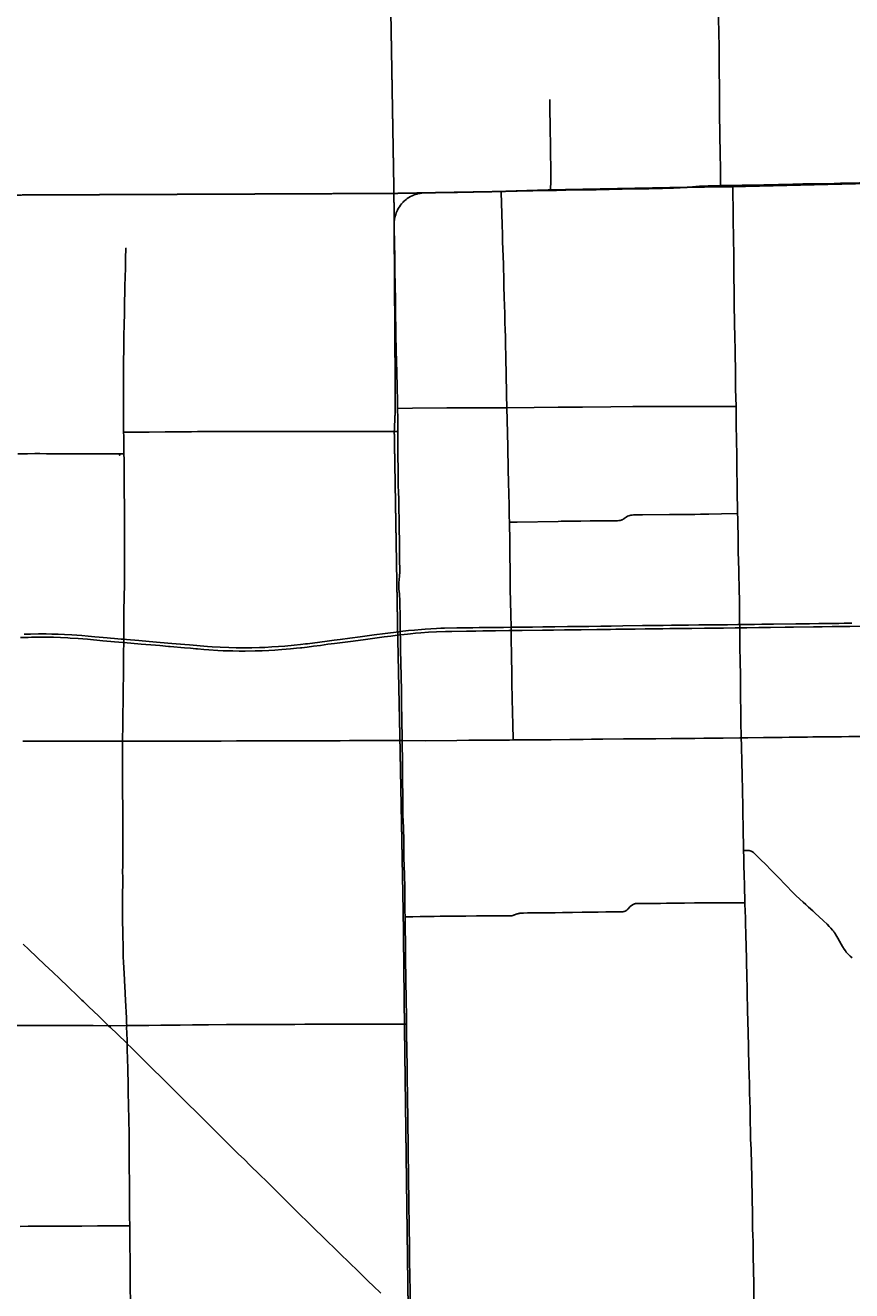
# Model space of a CAD drawing. Header units: feet. Extents: x 2113747 to 2516209, y 960708 to 1356798.
# Tile 82 of 92: x 2346170 to 2365257, y 1119233 to 1148475. Entities that reach past the tile are written whole.
import ezdxf

# ---------------------------------------------------------------- set-up
doc = ezdxf.new("R2010")
doc.units = ezdxf.units.FT
doc.header["$LTSCALE"] = 20
doc.header["$MEASUREMENT"] = 0
doc.linetypes.add('OhDOT_USTN3', pattern=[0.22, 0.165, -0.055])
for name, color, linetype in [('GM_X_County_Road', 3, 'Continuous'), ('GM_X_Interstate_Location', 251, 'Continuous'), ('GM_X_Interstate_Route', 1, 'Continuous'), ('GM_X_State_Route', 1, 'Continuous'), ('GM_X_Township', 251, 'OhDOT_USTN3'), ('GM_X_Township_Road', 4, 'Continuous'), ('GM_X_Unincorporated_Location', 2, 'Continuous')]:
    doc.layers.add(name, color=color, linetype=linetype)
doc.styles.add('Styledgn030', font='dgn030.shx')

msp = doc.modelspace()

# ---------------------------------------------------------------- linework, layer by layer
at = {"layer": 'GM_X_County_Road', "flags": 128}
for points in [[(2362229, 1144770), (2362229, 1144788), (2362229, 1144868), (2362223, 1145193), (2362218, 1145476), (2362211, 1145974), (2362206, 1146411), (2362204, 1146690), (2362201, 1147021), (2362199, 1147444), (2362197, 1147681), (2362193, 1147953), (2362185, 1148324), (2362181, 1148613), (2362178, 1148928), (2362174, 1149322), (2362174, 1149355)], [(2362508, 1144775), (2362725, 1144780), (2363230, 1144790), (2363896, 1144804), (2364132, 1144808), (2364854, 1144819), (2364998, 1144823), (2365868, 1144841), (2366068, 1144845), (2366511, 1144854), (2366776, 1144860), (2367252, 1144869), (2367631, 1144872)], [(2354963, 1144450), (2354992, 1144472), (2355027, 1144495), (2355064, 1144516), (2355102, 1144535), (2355138, 1144551), (2355175, 1144564), (2355203, 1144572)], [(2355203, 1144572), (2355215, 1144576), (2355253, 1144585), (2355292, 1144591), (2355331, 1144595), (2355422, 1144600), (2355494, 1144601), (2356154, 1144612), (2356522, 1144620), (2357161, 1144633)], [(2357161, 1144633), (2358258, 1144654), (2358303, 1144655)], [(2357291, 1139637), (2357286, 1139935), (2357275, 1140433), (2357268, 1140753), (2357262, 1141166), (2357258, 1141265), (2357253, 1141448), (2357249, 1141602), (2357244, 1141801), (2357236, 1142014), (2357231, 1142167), (2357224, 1142466), (2357221, 1142673), (2357217, 1142837), (2357214, 1142928), (2357208, 1143155), (2357202, 1143289), (2357195, 1143492), (2357191, 1143671), (2357186, 1143838), (2357178, 1144143), (2357172, 1144350), (2357161, 1144633)], [(2358303, 1144655), (2358435, 1144658), (2358651, 1144661), (2359354, 1144676), (2359954, 1144689), (2360197, 1144694), (2360571, 1144699), (2360741, 1144701), (2360886, 1144703), (2361139, 1144710), (2361296, 1144718), (2361499, 1144732), (2361656, 1144746), (2361744, 1144754), (2361829, 1144759), (2361944, 1144763), (2362229, 1144770)], [(2362229, 1144770), (2362243, 1144770), (2362508, 1144775)], [(2362587, 1139668), (2362577, 1140071), (2362574, 1140343), (2362571, 1140592), (2362568, 1140779), (2362565, 1141045), (2362561, 1141196), (2362559, 1141264), (2362558, 1141300), (2362553, 1141549), (2362544, 1142070), (2362539, 1142372), (2362537, 1142625), (2362537, 1142782), (2362534, 1143110), (2362525, 1143599), (2362521, 1143939), (2362519, 1144060), (2362517, 1144237), (2362510, 1144585), (2362508, 1144775)], [(2354700, 1143996), (2354706, 1144027), (2354715, 1144066), (2354725, 1144104), (2354737, 1144138), (2354750, 1144172), (2354766, 1144205), (2354785, 1144240), (2354809, 1144279), (2354835, 1144316)], [(2354835, 1144316), (2354836, 1144317), (2354862, 1144351), (2354882, 1144373)], [(2354882, 1144373), (2354896, 1144390), (2354912, 1144407), (2354928, 1144422), (2354963, 1144450)], [(2354691, 1143890), (2354693, 1143936), (2354698, 1143982), (2354700, 1143996)], [(2354769, 1139623), (2354766, 1139722), (2354765, 1139830), (2354764, 1139912), (2354761, 1139990), (2354759, 1140056), (2354755, 1140220), (2354751, 1140351), (2354750, 1140489), (2354746, 1140673), (2354741, 1140778), (2354733, 1140899), (2354721, 1141870), (2354720, 1141997), (2354718, 1142207), (2354715, 1142381), (2354712, 1142561), (2354708, 1142699), (2354704, 1142879), (2354703, 1142942), (2354702, 1143020), (2354702, 1143155), (2354701, 1143227), (2354698, 1143335), (2354696, 1143424), (2354695, 1143568), (2354693, 1143657), (2354691, 1143755), (2354691, 1143794), (2354690, 1143850), (2354691, 1143886), (2354691, 1143890)], [(2348441, 1139071), (2348439, 1139389), (2348439, 1139737), (2348439, 1139956), (2348438, 1140147), (2348438, 1140377), (2348439, 1140446), (2348440, 1140665), (2348441, 1140721), (2348441, 1140774), (2348443, 1140918), (2348445, 1141040), (2348447, 1141174), (2348449, 1141312), (2348452, 1141548), (2348457, 1141830), (2348459, 1141978), (2348459, 1142107), (2348466, 1142284), (2348470, 1142475), (2348476, 1142632), (2348482, 1142895), (2348486, 1143098), (2348493, 1143311), (2348493, 1143316), (2348494, 1143320), (2348495, 1143323), (2348497, 1143326)], [(2354773, 1139088), (2354772, 1139101), (2354771, 1139391), (2354769, 1139623)], [(2357351, 1136991), (2357349, 1137128), (2357342, 1137384), (2357332, 1137909), (2357325, 1138207), (2357317, 1138722), (2357310, 1139060), (2357291, 1139637)], [(2362623, 1137196), (2362614, 1137757), (2362605, 1138295), (2362602, 1138545), (2362597, 1138873), (2362591, 1139257), (2362587, 1139668)], [(2348441, 1139071), (2348505, 1139072), (2348824, 1139074), (2349034, 1139075), (2349398, 1139078), (2349572, 1139080), (2349731, 1139081), (2349861, 1139082), (2350005, 1139083), (2350149, 1139085), (2350300, 1139086), (2350451, 1139087), (2350615, 1139088), (2350743, 1139089), (2350825, 1139089), (2350950, 1139088), (2351078, 1139088), (2351157, 1139089), (2351331, 1139089), (2351459, 1139089), (2351590, 1139088), (2352085, 1139088), (2352239, 1139087), (2352476, 1139087), (2352692, 1139086), (2352925, 1139086), (2353076, 1139086), (2353319, 1139086), (2353476, 1139086), (2353762, 1139086), (2354125, 1139086), (2354224, 1139086), (2354339, 1139086), (2354483, 1139087), (2354654, 1139087), (2354761, 1139088), (2354773, 1139088)], [(2348448, 1138570), (2348447, 1138710), (2348444, 1138850), (2348442, 1138982), (2348441, 1139071)], [(2354873, 1131944), (2354864, 1132461), (2354860, 1132769), (2354859, 1132900), (2354855, 1133104), (2354849, 1133422), (2354842, 1133753), (2354837, 1134035), (2354832, 1134344), (2354831, 1134388), (2354829, 1134464), (2354828, 1134508), (2354824, 1134810), (2354819, 1135124), (2354818, 1135226), (2354815, 1135275), (2354810, 1135334), (2354798, 1135448), (2354795, 1135487), (2354794, 1135527), (2354795, 1135556), (2354799, 1135606), (2354804, 1135651), (2354808, 1135687), (2354811, 1135723), (2354813, 1135743), (2354816, 1135775), (2354817, 1135814), (2354817, 1135903), (2354814, 1136099), (2354812, 1136401), (2354805, 1136991), (2354796, 1137365), (2354794, 1137519), (2354789, 1137692), (2354783, 1137829), (2354780, 1137967), (2354778, 1138084), (2354778, 1138262), (2354777, 1138471), (2354777, 1138759), (2354773, 1139088)], [(2345999, 1138575), (2346222, 1138575), (2346392, 1138576), (2346507, 1138576), (2346661, 1138574), (2346865, 1138574), (2346999, 1138574), (2347255, 1138574), (2347455, 1138573), (2347547, 1138572), (2347724, 1138572), (2347846, 1138571), (2347901, 1138570), (2347966, 1138569), (2348162, 1138568), (2348290, 1138569), (2348365, 1138570), (2348448, 1138570)], [(2357435, 1131959), (2357428, 1132321), (2357424, 1132586), (2357417, 1132927), (2357410, 1133265), (2357408, 1133515), (2357401, 1133862), (2357397, 1134039), (2357394, 1134180), (2357390, 1134432), (2357390, 1134487), (2357388, 1134564), (2357383, 1134858), (2357372, 1135452), (2357365, 1135842), (2357360, 1136256), (2357357, 1136541), (2357351, 1136991)], [(2362626, 1137074), (2362623, 1137196)], [(2362685, 1133456), (2362681, 1133775), (2362676, 1134109), (2362671, 1134526), (2362671, 1134552), (2362670, 1134626), (2362669, 1134667), (2362665, 1134995), (2362663, 1135244), (2362660, 1135375), (2362649, 1135884), (2362638, 1136310), (2362634, 1136671), (2362629, 1136957), (2362626, 1137074)], [(2362707, 1132008), (2362706, 1132059), (2362699, 1132337), (2362697, 1132547), (2362694, 1132695), (2362691, 1132876), (2362689, 1133128), (2362685, 1133456)], [(2354873, 1131944), (2355424, 1131943), (2356136, 1131949), (2356415, 1131951), (2356786, 1131954), (2357354, 1131958), (2357435, 1131959)], [(2357435, 1131959), (2357785, 1131962), (2358165, 1131964), (2358316, 1131966), (2358749, 1131971), (2359058, 1131974), (2359248, 1131975), (2359511, 1131978), (2359986, 1131982), (2360177, 1131984), (2360406, 1131984), (2360735, 1131989), (2361089, 1131992), (2361329, 1131994), (2361637, 1131997), (2361844, 1131999), (2362287, 1132003), (2362677, 1132008), (2362707, 1132008)], [(2362707, 1132008), (2362861, 1132009), (2363222, 1132013), (2363324, 1132014), (2363651, 1132019), (2363815, 1132022), (2364234, 1132027), (2364356, 1132029), (2364474, 1132030), (2364779, 1132033), (2365019, 1132035), (2365189, 1132036), (2365540, 1132041), (2365767, 1132044), (2366341, 1132050), (2366594, 1132052), (2366886, 1132056), (2367096, 1132057), (2367506, 1132062), (2367673, 1132065), (2367880, 1132066), (2367974, 1132067)], [(2362760, 1129408), (2362758, 1129592), (2362754, 1129769), (2362752, 1129943), (2362746, 1130271), (2362744, 1130337), (2362743, 1130435), (2362735, 1130776), (2362725, 1131160), (2362719, 1131429), (2362712, 1131829), (2362707, 1132008)], [(2346112, 1131930), (2346312, 1131931), (2346443, 1131931), (2346919, 1131930), (2347116, 1131930), (2347362, 1131930), (2347582, 1131930), (2347811, 1131929), (2347952, 1131929), (2348339, 1131928), (2348413, 1131928)], [(2348413, 1131928), (2348477, 1131928), (2348609, 1131929), (2348786, 1131929), (2349301, 1131929), (2349714, 1131929), (2349849, 1131930), (2350016, 1131931), (2350413, 1131933), (2350692, 1131935), (2351047, 1131936), (2351394, 1131939), (2351604, 1131939), (2351837, 1131940), (2352060, 1131940), (2352372, 1131941), (2352532, 1131941), (2352900, 1131941), (2353123, 1131942), (2353270, 1131942), (2353444, 1131943), (2353654, 1131944), (2353946, 1131944), (2354081, 1131945), (2354481, 1131944), (2354873, 1131944)], [(2354941, 1127874), (2354938, 1128011), (2354937, 1128215), (2354932, 1128550), (2354926, 1128841), (2354921, 1129048), (2354916, 1129225), (2354912, 1129415), (2354910, 1129622), (2354903, 1129940), (2354893, 1130225), (2354887, 1130409), (2354888, 1130484), (2354892, 1130641), (2354890, 1130759), (2354884, 1130923), (2354882, 1131104), (2354879, 1131471), (2354875, 1131877), (2354873, 1131944)], [(2362792, 1128199), (2362789, 1128289), (2362782, 1128514), (2362779, 1128605), (2362773, 1128835), (2362769, 1129055), (2362764, 1129242), (2362760, 1129408)], [(2362837, 1126399), (2362835, 1126478), (2362833, 1126573), (2362828, 1126760), (2362824, 1126934), (2362819, 1127157), (2362811, 1127485), (2362805, 1127705), (2362801, 1127869), (2362798, 1127977), (2362792, 1128199)], [(2354974, 1125395), (2354972, 1125565), (2354968, 1125958), (2354960, 1126401), (2354953, 1126936), (2354951, 1127143), (2354943, 1127730), (2354941, 1127874)], [(2362998, 1119043), (2362993, 1119466), (2362989, 1119627), (2362987, 1119784), (2362984, 1119958), (2362978, 1120335), (2362972, 1120542), (2362969, 1120640), (2362966, 1120988), (2362942, 1122214), (2362935, 1122433), (2362932, 1122502), (2362923, 1122735), (2362919, 1122918), (2362915, 1123138), (2362909, 1123433), (2362898, 1123807), (2362893, 1124007), (2362889, 1124221), (2362883, 1124422), (2362882, 1124491), (2362877, 1124763), (2362872, 1124960), (2362868, 1125104), (2362864, 1125245), (2362860, 1125409), (2362856, 1125537), (2362854, 1125625), (2362850, 1125809), (2362846, 1126022), (2362839, 1126321), (2362837, 1126399)], [(2355072, 1118594), (2355068, 1118733), (2355064, 1118931), (2355062, 1119065), (2355057, 1119262), (2355052, 1119540), (2355046, 1119967), (2355043, 1120102), (2355040, 1120292), (2355036, 1120671), (2355034, 1120824), (2355029, 1121145), (2355026, 1121447), (2355023, 1121674), (2355021, 1121818), (2355018, 1121999), (2355012, 1122326), (2355009, 1122559), (2354995, 1123747), (2354989, 1124140), (2354986, 1124406), (2354982, 1124797), (2354977, 1125177), (2354974, 1125395)]]:
    msp.add_lwpolyline(points, dxfattribs=at)
at = {"layer": 'GM_X_Interstate_Route', "flags": 128}
for points in [[(2346144, 1134405), (2346288, 1134408), (2346472, 1134411), (2346649, 1134410), (2346785, 1134408), (2346928, 1134404), (2347076, 1134398), (2347246, 1134388), (2347478, 1134371), (2347622, 1134359), (2347775, 1134346), (2347877, 1134336), (2347965, 1134329), (2348060, 1134320), (2348137, 1134313), (2348228, 1134305), (2348304, 1134298), (2348386, 1134291), (2348443, 1134287), (2348507, 1134282), (2348795, 1134257), (2349034, 1134236), (2349281, 1134214), (2349556, 1134190), (2349857, 1134164), (2349962, 1134154), (2350377, 1134119), (2350482, 1134112), (2350674, 1134101), (2350872, 1134094), (2351043, 1134089), (2351158, 1134089), (2351402, 1134091), (2351575, 1134094), (2351699, 1134099), (2351860, 1134108), (2352021, 1134118), (2352162, 1134129), (2352378, 1134149), (2352524, 1134164), (2352641, 1134178), (2352684, 1134183), (2352970, 1134222), (2353145, 1134245), (2353305, 1134266), (2353442, 1134284), (2353666, 1134313), (2353907, 1134344), (2354226, 1134387), (2354481, 1134420), (2354795, 1134460), (2354829, 1134464), (2355020, 1134486), (2355157, 1134500), (2355324, 1134514), (2355409, 1134520), (2355537, 1134528), (2355668, 1134536), (2355766, 1134540), (2355848, 1134542), (2356137, 1134548), (2356347, 1134551), (2356504, 1134553), (2356655, 1134555), (2356857, 1134558), (2357057, 1134561), (2357213, 1134562), (2357388, 1134564), (2357410, 1134564), (2357518, 1134565), (2357662, 1134566), (2357882, 1134569), (2358125, 1134573), (2358397, 1134576), (2358693, 1134579), (2358937, 1134581), (2359070, 1134583), (2359188, 1134585), (2359460, 1134588), (2359702, 1134591), (2359969, 1134595), (2360426, 1134601), (2360629, 1134604), (2360901, 1134607), (2361098, 1134609), (2361278, 1134611), (2361488, 1134614), (2361729, 1134617), (2362047, 1134621), (2362391, 1134623), (2362624, 1134626), (2362670, 1134626), (2362726, 1134627), (2363015, 1134631), (2363179, 1134633), (2363454, 1134636), (2363963, 1134642), (2364281, 1134646), (2364501, 1134650), (2364687, 1134651), (2364865, 1134653), (2364960, 1134654), (2365083, 1134656), (2365259, 1134659)], [(2346058, 1134327), (2346239, 1134331), (2346314, 1134333), (2346488, 1134336), (2346649, 1134336), (2346820, 1134332), (2346981, 1134326), (2347154, 1134318), (2347207, 1134315), (2347393, 1134302), (2347606, 1134285), (2347962, 1134253), (2348142, 1134237), (2348231, 1134230), (2348329, 1134222), (2348420, 1134213), (2348443, 1134211), (2348847, 1134176), (2349178, 1134148), (2349273, 1134140), (2349474, 1134122), (2349518, 1134118), (2349845, 1134091), (2349983, 1134078), (2350107, 1134066), (2350149, 1134062), (2350296, 1134050), (2350408, 1134042), (2350614, 1134029), (2350742, 1134023), (2350965, 1134016), (2351109, 1134014), (2351246, 1134014), (2351476, 1134018), (2351640, 1134022), (2351791, 1134028), (2351931, 1134036), (2352092, 1134048), (2352294, 1134065), (2352435, 1134079), (2352522, 1134088), (2352559, 1134092), (2352682, 1134107), (2352825, 1134126), (2352985, 1134146), (2353160, 1134170), (2353310, 1134189), (2353678, 1134237), (2353974, 1134277), (2354078, 1134291), (2354299, 1134320), (2354462, 1134341), (2354612, 1134360), (2354758, 1134379), (2354831, 1134388), (2354918, 1134399), (2354994, 1134406), (2355068, 1134414), (2355179, 1134424), (2355302, 1134434), (2355484, 1134447), (2355668, 1134457), (2355874, 1134465), (2356022, 1134469), (2356360, 1134474), (2356577, 1134477), (2356737, 1134479), (2357033, 1134482), (2357341, 1134487), (2357390, 1134487), (2357649, 1134490), (2358118, 1134495), (2358370, 1134498), (2358621, 1134501), (2359011, 1134506), (2359372, 1134511), (2359566, 1134514), (2359684, 1134515), (2359809, 1134517), (2359956, 1134519), (2360042, 1134520), (2360252, 1134522), (2360485, 1134525), (2360793, 1134528), (2360898, 1134530), (2361059, 1134532), (2361295, 1134535), (2361436, 1134536), (2361568, 1134538), (2361860, 1134542), (2362063, 1134544), (2362293, 1134546), (2362569, 1134550), (2362671, 1134552), (2362833, 1134554), (2363114, 1134558), (2363378, 1134562), (2363720, 1134565), (2363911, 1134567), (2364378, 1134573), (2364577, 1134575), (2364806, 1134578), (2365214, 1134583), (2365456, 1134587)]]:
    msp.add_lwpolyline(points, dxfattribs=at)
at = {"layer": 'GM_X_State_Route', "flags": 128}
msp.add_lwpolyline([(2346118, 1127241), (2346251, 1127115), (2346621, 1126765), (2346716, 1126675), (2346805, 1126592), (2346854, 1126544), (2346918, 1126482), (2347201, 1126213), (2347345, 1126074), (2347418, 1126003), (2347472, 1125950), (2347510, 1125915), (2347640, 1125793), (2347859, 1125581), (2348006, 1125440), (2348092, 1125357), (2348138, 1125313), (2348290, 1125168), (2348520, 1124945), (2348526, 1124940), (2348620, 1124848), (2348706, 1124762), (2348794, 1124674), (2348908, 1124561), (2348999, 1124470), (2349132, 1124339), (2349298, 1124175), (2349515, 1123956), (2349697, 1123776), (2349840, 1123636), (2349976, 1123499), (2350068, 1123409), (2350297, 1123183), (2350576, 1122906), (2350754, 1122730), (2350965, 1122520), (2351096, 1122391), (2351221, 1122269), (2351366, 1122126), (2351582, 1121915), (2351755, 1121745), (2351839, 1121662), (2351940, 1121563), (2352085, 1121420), (2352190, 1121317), (2352488, 1121020), (2352710, 1120802), (2352768, 1120744), (2352881, 1120634), (2353022, 1120497), (2353442, 1120085), (2353858, 1119680), (2354017, 1119524), (2354097, 1119446), (2354203, 1119343), (2354380, 1119172)], dxfattribs=at)
at = {"layer": 'GM_X_Township', "flags": 128}
for points in [[(2354256, 1169691), (2380682, 1170163), (2380746, 1166807), (2380771, 1165044), (2380824, 1161382), (2380824, 1161039), (2380878, 1157552), (2380892, 1156694), (2381026, 1152330), (2381034, 1152023), (2381158, 1145150), (2376850, 1145035), (2373298, 1144968), (2373026, 1144962), (2367687, 1144872), (2362464, 1144745), (2362173, 1144744), (2358256, 1144669), (2357109, 1144633), (2354684, 1144590), (2354511, 1154716), (2354504, 1155150), (2354256, 1169691)], [(2328408, 1168989), (2332930, 1169098), (2333725, 1169121), (2336806, 1169161), (2337094, 1169168), (2337502, 1169179), (2337592, 1169175), (2354256, 1169691), (2354504, 1155150), (2354511, 1154716), (2354684, 1144590), (2341636, 1144534), (2338848, 1144450), (2338701, 1144446), (2331534, 1144358), (2329035, 1144313), (2328741, 1144307), (2328572, 1144328), (2328569, 1144728), (2328525, 1151478), (2328502, 1154821), (2328460, 1159751), (2328447, 1160090), (2328408, 1168989)], [(2354684, 1144590), (2357109, 1144633), (2358256, 1144669), (2362173, 1144744), (2362464, 1144745), (2367687, 1144872), (2373026, 1144962), (2373298, 1144968), (2376850, 1145035), (2381158, 1145150), (2381235, 1140057), (2381269, 1137568), (2381334, 1132856), (2381336, 1132676), (2381343, 1132210), (2381380, 1130882), (2381388, 1130504), (2381409, 1129491), (2381422, 1128859), (2381524, 1123853), (2381544, 1122872), (2381624, 1118858), (2373701, 1118770), (2373456, 1118772), (2368326, 1118723), (2362961, 1118611), (2355016, 1118560), (2354927, 1125372), (2354900, 1127851), (2354823, 1131921), (2354770, 1134464), (2354692, 1139090), (2354716, 1139626), (2354684, 1144590)], [(2328572, 1144328), (2328741, 1144307), (2329035, 1144313), (2331534, 1144358), (2338701, 1144446), (2338848, 1144450), (2341636, 1144534), (2354684, 1144590), (2354716, 1139626), (2354692, 1139090), (2354770, 1134464), (2354823, 1131921), (2354900, 1127851), (2354927, 1125372), (2355016, 1118560), (2354932, 1118559), (2348534, 1118533), (2348258, 1118529), (2341409, 1118380), (2335351, 1118517), (2334911, 1118504), (2328670, 1118495), (2328670, 1119253), (2328663, 1124950), (2328657, 1131227), (2328653, 1134141), (2328651, 1136742), (2328635, 1142304), (2328630, 1142401), (2328612, 1142470), (2328572, 1144328)]]:
    msp.add_lwpolyline(points, dxfattribs=at)
at = {"layer": 'GM_X_Township_Road', "flags": 128}
for points in [[(2358303, 1144655), (2358303, 1144681), (2358304, 1144869), (2358305, 1145199), (2358302, 1145490), (2358297, 1145830), (2358295, 1145955), (2358291, 1146201), (2358287, 1146485), (2358287, 1146759)], [(2354769, 1139623), (2355110, 1139628), (2355907, 1139631), (2356267, 1139633), (2356379, 1139633), (2356733, 1139635), (2357012, 1139637), (2357160, 1139637), (2357291, 1139637)], [(2357291, 1139637), (2357926, 1139646), (2358481, 1139649), (2358664, 1139649), (2358802, 1139651), (2359039, 1139651), (2359697, 1139654), (2360201, 1139664), (2360384, 1139666), (2360755, 1139665), (2361043, 1139666), (2361194, 1139666), (2362081, 1139669), (2362587, 1139668)], [(2348446, 1134595), (2348446, 1134647), (2348448, 1134778), (2348448, 1134919), (2348449, 1134986), (2348449, 1135034), (2348452, 1135170), (2348454, 1135285), (2348458, 1135537), (2348461, 1135841), (2348463, 1136113), (2348460, 1136470), (2348459, 1136549), (2348460, 1136739), (2348461, 1136994), (2348459, 1137088), (2348458, 1137381), (2348456, 1137696), (2348451, 1138441), (2348448, 1138570)], [(2357351, 1136991), (2357528, 1136994), (2358474, 1137010), (2358549, 1137013), (2358621, 1137014), (2358749, 1137015), (2358999, 1137017), (2359218, 1137021), (2359363, 1137023), (2359540, 1137025), (2359720, 1137025), (2359776, 1137025), (2359845, 1137027), (2359881, 1137030), (2359913, 1137034), (2359936, 1137039), (2359951, 1137044), (2359961, 1137050), (2359970, 1137054), (2359981, 1137061), (2359991, 1137068), (2359999, 1137074), (2360005, 1137077), (2360046, 1137105), (2360082, 1137128), (2360106, 1137140), (2360130, 1137148), (2360159, 1137155), (2360187, 1137158), (2360221, 1137161), (2360293, 1137162), (2360424, 1137162), (2361047, 1137169), (2361535, 1137168), (2361581, 1137171), (2361633, 1137173), (2361761, 1137175), (2361961, 1137180), (2362250, 1137187), (2362623, 1137196)], [(2348432, 1133222), (2348432, 1133243), (2348434, 1133350), (2348435, 1133433), (2348440, 1133981), (2348443, 1134211), (2348443, 1134287), (2348444, 1134319), (2348445, 1134503), (2348446, 1134595)], [(2348413, 1131928), (2348415, 1131960), (2348417, 1132052), (2348420, 1132193), (2348420, 1132249), (2348421, 1132302), (2348423, 1132475), (2348425, 1132653), (2348426, 1132747), (2348426, 1132807), (2348430, 1133037), (2348431, 1133135), (2348432, 1133222)], [(2348511, 1125359), (2348511, 1125359), (2348508, 1125418), (2348503, 1125540), (2348487, 1125940), (2348468, 1126270), (2348465, 1126307), (2348463, 1126349), (2348462, 1126383), (2348461, 1126416), (2348455, 1126565), (2348441, 1126824), (2348433, 1126948), (2348431, 1126964), (2348430, 1126981), (2348430, 1126997), (2348431, 1127024), (2348429, 1127102), (2348426, 1127275), (2348423, 1127364), (2348420, 1127555), (2348418, 1127750), (2348417, 1127850), (2348417, 1128095), (2348416, 1128202), (2348416, 1128234), (2348416, 1128326), (2348417, 1128382), (2348418, 1128464), (2348419, 1128582), (2348420, 1128693), (2348419, 1128749), (2348419, 1128808), (2348418, 1128893), (2348421, 1129075), (2348421, 1129187), (2348423, 1129282), (2348423, 1129351), (2348424, 1129456), (2348425, 1129597), (2348425, 1129714), (2348424, 1129806), (2348423, 1129986), (2348421, 1130173), (2348421, 1130288), (2348421, 1130406), (2348419, 1130504), (2348418, 1130652), (2348418, 1130804), (2348417, 1130892), (2348418, 1130996), (2348416, 1131239), (2348416, 1131410), (2348415, 1131512), (2348417, 1131649), (2348418, 1131748), (2348416, 1131810), (2348415, 1131831), (2348414, 1131850), (2348412, 1131869), (2348412, 1131889), (2348413, 1131928)], [(2362760, 1129408), (2362787, 1129407), (2362856, 1129405), (2362876, 1129404), (2362894, 1129402), (2362906, 1129399), (2362917, 1129396), (2362929, 1129392), (2362939, 1129387), (2362952, 1129380), (2362966, 1129372), (2362988, 1129357), (2363010, 1129338), (2363035, 1129315), (2363076, 1129273), (2363170, 1129177), (2363247, 1129101), (2363411, 1128936), (2363571, 1128771), (2363723, 1128617), (2363764, 1128575), (2363867, 1128469), (2363976, 1128361), (2364136, 1128211), (2364195, 1128158), (2364262, 1128097), (2364358, 1128010), (2364419, 1127952), (2364496, 1127880), (2364605, 1127780), (2364688, 1127701), (2364739, 1127650), (2364773, 1127614), (2364813, 1127567), (2364833, 1127541), (2364848, 1127523), (2364859, 1127507), (2364869, 1127494), (2364882, 1127472), (2364893, 1127455), (2364935, 1127381), (2365013, 1127244), (2365045, 1127187), (2365084, 1127126), (2365112, 1127085), (2365132, 1127057), (2365152, 1127034), (2365170, 1127015), (2365181, 1127003), (2365197, 1126987), (2365224, 1126962), (2365266, 1126926)], [(2354941, 1127874), (2355019, 1127875), (2355118, 1127875), (2355291, 1127878), (2355393, 1127879), (2355508, 1127881), (2355613, 1127882), (2355751, 1127884), (2355885, 1127886), (2356039, 1127888), (2356118, 1127888), (2356240, 1127889), (2356348, 1127890), (2356594, 1127893), (2356807, 1127893), (2356995, 1127894), (2357197, 1127895), (2357278, 1127895), (2357331, 1127894), (2357368, 1127894), (2357384, 1127894), (2357393, 1127895), (2357402, 1127897), (2357412, 1127899), (2357421, 1127901), (2357431, 1127904), (2357444, 1127908), (2357456, 1127912), (2357509, 1127931), (2357533, 1127939), (2357546, 1127944), (2357559, 1127948), (2357568, 1127950), (2357580, 1127953), (2357590, 1127955), (2357601, 1127956), (2357613, 1127957), (2357625, 1127958), (2357676, 1127959), (2357768, 1127961), (2358138, 1127963), (2358411, 1127968), (2358581, 1127971), (2358808, 1127976), (2359031, 1127978), (2359235, 1127979), (2359402, 1127983), (2359579, 1127984), (2359779, 1127984), (2359861, 1127986), (2359933, 1127987), (2359949, 1127987), (2359965, 1127988), (2359978, 1127989), (2359988, 1127992), (2360000, 1127994), (2360011, 1127998), (2360020, 1128002), (2360028, 1128005), (2360037, 1128011), (2360046, 1128016), (2360064, 1128030), (2360088, 1128052), (2360143, 1128108), (2360169, 1128132), (2360184, 1128144), (2360197, 1128152), (2360211, 1128160), (2360224, 1128166), (2360237, 1128171), (2360249, 1128175), (2360263, 1128177), (2360292, 1128178), (2360318, 1128178), (2360449, 1128178), (2360655, 1128180), (2360839, 1128184), (2360977, 1128185), (2361098, 1128186), (2361236, 1128187), (2361399, 1128189), (2361627, 1128193), (2361812, 1128192), (2361985, 1128192), (2362125, 1128192), (2362282, 1128195), (2362452, 1128197), (2362597, 1128198), (2362792, 1128199)], [(2345888, 1125359), (2346213, 1125359), (2346515, 1125358), (2346758, 1125359), (2346929, 1125359), (2347172, 1125359), (2347319, 1125360), (2347506, 1125360), (2347739, 1125359), (2348092, 1125357)], [(2348092, 1125357), (2348143, 1125357), (2348511, 1125359)], [(2348520, 1124945), (2348519, 1124992), (2348511, 1125209), (2348510, 1125297), (2348511, 1125359)], [(2348511, 1125359), (2348573, 1125360), (2348737, 1125360), (2349022, 1125360), (2349303, 1125365), (2349639, 1125371), (2349747, 1125372), (2350029, 1125373), (2350397, 1125380), (2350817, 1125382), (2350958, 1125382), (2351263, 1125383), (2351588, 1125386), (2351841, 1125386), (2351995, 1125386), (2352182, 1125387), (2352395, 1125387), (2352622, 1125388), (2352783, 1125388), (2353190, 1125389), (2353646, 1125392), (2353994, 1125393), (2354276, 1125393), (2354394, 1125395), (2354719, 1125395), (2354938, 1125395), (2354974, 1125395)], [(2348583, 1120728), (2348579, 1120944), (2348578, 1121075), (2348577, 1121242), (2348576, 1121344), (2348576, 1121469), (2348573, 1121744), (2348574, 1121859), (2348572, 1121981), (2348570, 1122342), (2348570, 1122538), (2348568, 1122706), (2348566, 1122857), (2348561, 1123182), (2348554, 1123520), (2348549, 1123811), (2348543, 1124061), (2348538, 1124280), (2348529, 1124664), (2348526, 1124727), (2348523, 1124828), (2348522, 1124878), (2348520, 1124945)], [(2346049, 1120719), (2346239, 1120720), (2346736, 1120721), (2347070, 1120720), (2347473, 1120726), (2347835, 1120728), (2348201, 1120728), (2348406, 1120728), (2348535, 1120728), (2348583, 1120728)], [(2348596, 1118569), (2348596, 1118614), (2348597, 1118764), (2348598, 1118833), (2348598, 1118948), (2348597, 1119033), (2348595, 1119252), (2348592, 1119491), (2348592, 1119711), (2348590, 1120022), (2348587, 1120196), (2348585, 1120586), (2348583, 1120728)]]:
    msp.add_lwpolyline(points, dxfattribs=at)
at = {"layer": 'GM_X_Unincorporated_Location'}
msp.add_point((2348348, 1138547), dxfattribs=at)

# ---------------------------------------------------------------- texts
at = {"layer": 'GM_X_Interstate_Location', "char_height": 1, "attachment_point": 5, "line_spacing_factor": 0.8, "style": 'Styledgn030'}
for s, insert in [('{\\Fdgn000|c0;\\C256;.}', (2357421, 1134492)), ('{\\Fdgn000|c0;\\C256;-}', (2357420, 1134492)), ('{\\Fdgn000|c0;\\C256;,}', (2357420, 1134492))]:
    msp.add_mtext(s, dxfattribs=dict(at, insert=insert))
at = {"layer": 'GM_X_Interstate_Location', "insert": (2357216, 1134284), "char_height": 1, "attachment_point": 7, "rotation": 0, "line_spacing_factor": 0.8, "style": 'Styledgn030'}
msp.add_mtext('{\\Fdgn000|c0;\\C256;76}', dxfattribs=at)

doc.saveas('drawing.dxf')
